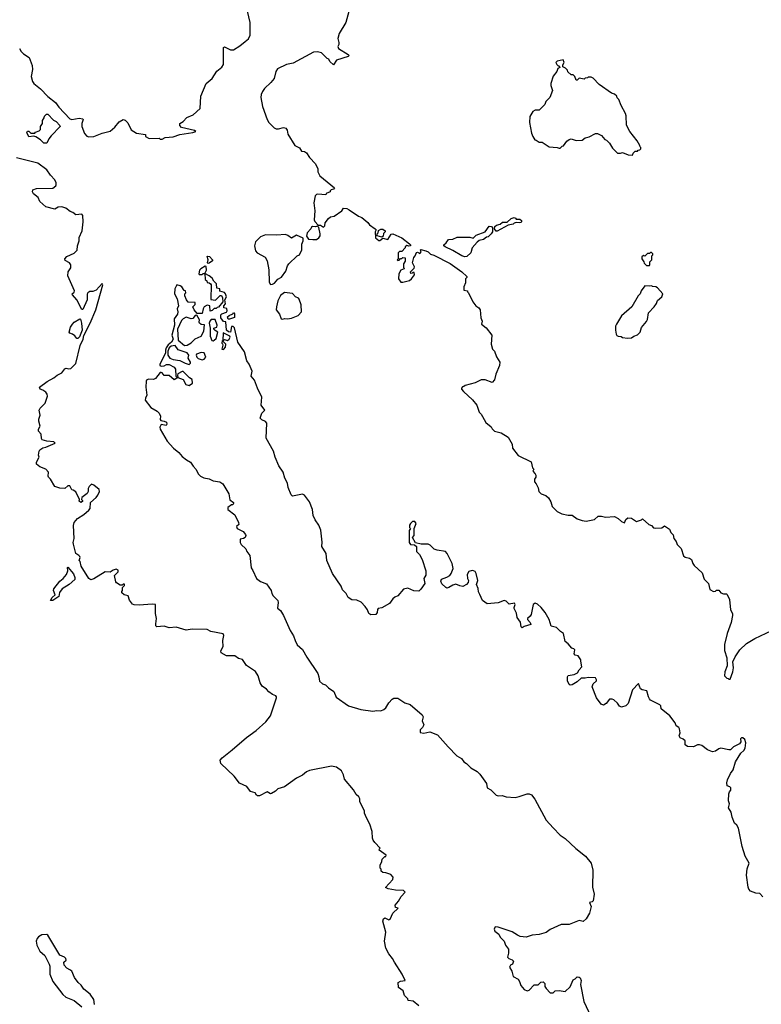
# Model space of a CAD drawing. Extents: x 2239831 to 2395310, y 665973 to 772585.
# Tile 50 of 144: x 2297394 to 2304790, y 725426 to 735252. Entities that reach past the tile are written whole.
import ezdxf

# ---------------------------------------------------------------- set-up
doc = ezdxf.new("R2010")
doc.units = 0

msp = doc.modelspace()

# ---------------------------------------------------------------- linework, layer by layer
at = {"layer": '0CON20XD'}
for points in [[(2300707.5, 735445), (2300647.5, 735225), (2300578.8, 735115), (2300566.2, 735065), (2300576.4, 735023.6), (2300576.7, 735005), (2300567.5, 734985), (2300572.5, 734965), (2300670, 734905), (2300680, 734895), (2300670, 734885), (2300555, 734847.5), (2300525, 734800), (2300487.5, 734835), (2300476.4, 734856.4), (2300460, 734865), (2300405, 734920), (2300365, 734930), (2300325, 734926.2), (2300123, 734817), (2300055, 734805.6), (2299965, 734760), (2299950, 734735), (2299933.6, 734666.4), (2299897.5, 734625), (2299836.7, 734565), (2299816.2, 734535), (2299803.8, 734505), (2299800, 734475), (2299816.2, 734385), (2299862.5, 734255), (2299878.8, 734225), (2299933.6, 734173.6), (2299953, 734163), (2299975, 734162.5), (2300025, 734177.5), (2300049.3, 734169.3), (2300060.5, 734150.5), (2300069.3, 734109.3), (2300138.8, 733995), (2300185, 733973.3), (2300205, 733940), (2300235, 733937.5), (2300255, 733922.5), (2300285, 733877.5), (2300343.3, 733815), (2300366.7, 733765), (2300367.5, 733735), (2300388, 733695), (2300532.5, 733575), (2300525, 733560), (2300500, 733555), (2300490, 733545), (2300490, 733535), (2300451.7, 733518.3), (2300447, 733503), (2300368.8, 733511.2), (2300353, 733507), (2300341.2, 733495), (2300326.7, 733425), (2300336.2, 733345), (2300330, 733255), (2300336.4, 733236.4), (2300371.7, 733201.7), (2300395, 733202.5), (2300425, 733182.5), (2300436.4, 733193.6), (2300440, 733225), (2300475, 733267.5), (2300495, 733283.3), (2300529.3, 733290.7), (2300606.4, 733343.6), (2300625, 733372.5), (2300655, 733367.1), (2300681.2, 733355), (2300771.7, 733291.7), (2300805, 733276.7), (2300865, 733227.5), (2300883.6, 733203.6), (2300940, 733165), (2300950, 733155), (2300940, 733135), (2300942.5, 733075), (2300975, 733050), (2300985, 733050), (2301015, 733070), (2301065, 733060), (2301100, 733110), (2301115, 733113.8), (2301205.7, 733075.7), (2301280, 733015), (2301290, 733005), (2301290, 732995), (2301275, 732992.5), (2301255, 733000), (2301240, 732985), (2301240, 732975), (2301205, 732940), (2301183, 732937), (2301170, 732925), (2301170, 732865), (2301160, 732855), (2301165, 732850), (2301178.3, 732851.7), (2301191.7, 732868.3), (2301205, 732870), (2301215, 732880), (2301240, 732875), (2301237, 732843), (2301222.5, 732815), (2301222.5, 732782.5), (2301230, 732765), (2301195, 732752.5), (2301174.1, 732714.1), (2301172, 732665), (2301195, 732633.3), (2301215, 732631.2), (2301280.7, 732649.3), (2301302.5, 732665), (2301330, 732705), (2301328.3, 732728.3), (2301315, 732730), (2301308.3, 732721.7), (2301295, 732720), (2301290, 732735), (2301327, 732773), (2301330, 732785), (2301310, 732825), (2301325, 732880), (2301337.5, 732895), (2301350.7, 732929.3), (2301361.7, 732931.7), (2301385, 732920), (2301397.5, 732935), (2301390, 732955), (2301395, 732960), (2301445.9, 732945.9), (2301467.5, 732935), (2301491.7, 732911.7), (2301522.7, 732902.7), (2301687.8, 732817.8), (2301805, 732736.2), (2301855, 732690), (2301855, 732680), (2301840, 732665), (2301840, 732625), (2301823.3, 732585), (2301822.5, 732552.5), (2301860, 732545), (2301860, 732535), (2301870, 732525), (2301912.5, 732435), (2301942.5, 732395), (2301972.5, 732375), (2301986.1, 732356.1), (2301992.5, 732275), (2302007.5, 732245), (2302000, 732215), (2302045.9, 732175.9), (2302103.3, 732105), (2302097.5, 732015), (2302110, 731965), (2302130, 731945), (2302148.3, 731888.3), (2302182.5, 731835), (2302179.3, 731800.7), (2302144.2, 731715.8), (2302130.7, 731659.3), (2302105, 731630), (2302035, 731657.5), (2301995, 731656.7), (2301935, 731627.5), (2301838.3, 731601.7), (2301825, 731590), (2301811.7, 731588.3), (2301800, 731575), (2301800, 731565), (2301820.7, 731540.7), (2301909.3, 731459.3), (2301953.6, 731403.6), (2301977.5, 731335), (2301997.5, 731315), (2302010.7, 731290.7), (2302043.6, 731233.6), (2302095, 731190), (2302105, 731170), (2302130, 731145), (2302195, 731127.5), (2302266.4, 731086.4), (2302306.4, 731016.4), (2302310, 730975), (2302365, 730902.5), (2302495, 730840), (2302508.3, 730778.3), (2302520, 730765), (2302512.5, 730745), (2302535, 730720), (2302540, 730705), (2302540, 730685), (2302527.5, 730665), (2302528.3, 730638.3), (2302545, 730620), (2302565, 730580), (2302573, 730543), (2302595, 730520), (2302640, 730505), (2302669.3, 730479.3), (2302691.7, 730441.7), (2302703, 730393), (2302755, 730342.5), (2302801.7, 730321.7), (2302865, 730308), (2302905, 730306.7), (2302955, 730270), (2303003, 730253), (2303045, 730247.5), (2303125, 730262.5), (2303163.8, 730296.2), (2303195, 730298), (2303235, 730286.7), (2303325, 730292.5), (2303363, 730273), (2303395, 730243.3), (2303425, 730230), (2303437.5, 730265), (2303460.7, 730279.3), (2303495, 730276.7), (2303545, 730242.5), (2303595, 730260), (2303605, 730270), (2303670, 730215), (2303693.6, 730203.6), (2303715, 730182.5), (2303731.7, 730178.3), (2303799.3, 730180.7), (2303825, 730200), (2303875, 730167.5), (2303887.5, 730135), (2303911.7, 730111.7), (2303917.5, 730075), (2303942.5, 730045), (2303950, 730015), (2303990, 729975), (2304015, 729902.5), (2304029.3, 729889.3), (2304075, 729876.7), (2304093.9, 729863.9), (2304108, 729825), (2304122, 729805), (2304201.7, 729731.7), (2304219.1, 729669.1), (2304263.8, 729625), (2304276.7, 729565), (2304315, 729546.7), (2304335, 729547.5), (2304345, 729557.5), (2304365, 729560), (2304385, 729532.5), (2304411.7, 729521.7), (2304441.7, 729521.7), (2304450, 729515), (2304472, 729465), (2304483.6, 729363.6), (2304502.5, 729325), (2304503.3, 729305), (2304488.8, 729235), (2304448.8, 729125), (2304423.3, 729015), (2304423, 728957), (2304447.5, 728885), (2304450, 728805), (2304427.5, 728745), (2304422.5, 728705), (2304445, 728680), (2304458.3, 728678.3), (2304465, 728670), (2304478.3, 728671.7), (2304506.2, 728745), (2304512.5, 728785), (2304507.5, 728845), (2304528, 728892)], [(2297392, 734965), (2297407.1, 734935), (2297430.4, 734910.4), (2297490, 734875), (2297518.8, 734795), (2297521.2, 734755), (2297508.8, 734685), (2297521.2, 734635), (2297536.2, 734615), (2297602.7, 734562.7), (2297675, 734484), (2297750, 734425), (2297785, 734379.2), (2297895, 734262.9), (2297915, 734254.4), (2297988.1, 734268.1), (2298023.3, 734263.3), (2298026.7, 734255), (2298013.9, 734216.1), (2298013.8, 734185), (2298040, 734115), (2298065, 734088.8), (2298085, 734083.3), (2298135, 734086), (2298215, 734118.8), (2298295, 734140), (2298341.7, 734178.3), (2298385, 734232.5), (2298426.4, 734256.4), (2298445, 734250), (2298471.7, 734221.7), (2298505, 734153.3), (2298560.6, 734120.6), (2298650, 734105), (2298650, 734085), (2298685, 734067.5), (2298785, 734070), (2298795, 734060), (2298815, 734060), (2298845, 734077.5), (2298925, 734082.5), (2298990, 734105), (2299120, 734125), (2299150, 734135), (2299136.8, 734146.8), (2299007.5, 734175), (2298990, 734195), (2298992.5, 734215), (2299025, 734237.5), (2299060, 734275), (2299125, 734302.5), (2299192.5, 734365), (2299200.9, 734489.1), (2299253.8, 734615), (2299313.8, 734665), (2299361.2, 734738.8), (2299411.2, 734778.8), (2299426, 734805), (2299427.5, 734975), (2299435, 734980), (2299495, 734950), (2299525, 734952), (2299589.1, 734990.9), (2299642.5, 735035), (2299675, 735060), (2299693.6, 735096.4), (2299691.2, 735225), (2299665, 735337.5)], [(2303505, 733900), (2303511.7, 733918.3), (2303531.7, 733938.3), (2303555, 733940), (2303561.7, 733948.3), (2303578.3, 733951.7), (2303588.3, 733961.7), (2303590, 733975), (2303581.7, 733981.7), (2303580, 733995), (2303553, 734043), (2303477.5, 734135), (2303445, 734200), (2303443, 734293), (2303436.7, 734315), (2303393.3, 734395), (2303370, 734455), (2303351.7, 734471.7), (2303348.3, 734488.3), (2303325, 734510), (2303295, 734520), (2303173.6, 734603.6), (2303115, 734670), (2303095, 734680), (2303065, 734680), (2303058.3, 734671.7), (2303035, 734670), (2303025, 734660), (2302975, 734670), (2302955, 734650), (2302945, 734650), (2302930, 734685), (2302915, 734700), (2302895, 734700), (2302861.7, 734731.7), (2302858.3, 734748.3), (2302838.3, 734768.3), (2302811.7, 734781.7), (2302811.7, 734801.7), (2302822.5, 734825), (2302815, 734850), (2302755, 734837.5), (2302742.5, 734825), (2302750, 734805), (2302765, 734790), (2302775, 734790), (2302780, 734775), (2302760, 734765), (2302750, 734735), (2302713, 734687), (2302692.5, 734615), (2302692.5, 734595), (2302707.5, 734545), (2302680, 734475), (2302642.5, 734435), (2302630, 734405), (2302575, 734350), (2302535, 734347.5), (2302510, 734335), (2302483, 734287), (2302480, 734225), (2302498.3, 734118.3), (2302510, 734085), (2302531.7, 734051.7), (2302545, 734050), (2302575, 734030), (2302605, 734030), (2302675, 733982.5), (2302755, 733977.5), (2302775, 733970), (2302785, 733970), (2302805, 733990), (2302816.4, 733993.6), (2302850.7, 734039.3), (2302873, 734057), (2302895, 734062.5), (2302945, 734047.5), (2303005, 734050), (2303035, 734072.5), (2303075, 734082.5), (2303135, 734117.5), (2303155, 734117.5), (2303196.4, 734096.4), (2303230, 734055), (2303245, 734050), (2303275, 734020), (2303305, 733970), (2303355, 733920), (2303385, 733920), (2303405, 733927.5), (2303463, 733903), (2303505, 733900)], [(2297665, 734020), (2297635, 734020), (2297602.9, 734052.9), (2297554.1, 734084.1), (2297535, 734090), (2297485, 734084.4), (2297463.9, 734126.1), (2297471.7, 734138.3), (2297485, 734140), (2297505, 734120), (2297545, 734120), (2297551.7, 734128.3), (2297588.3, 734141.7), (2297600, 734155), (2297600, 734185), (2297620, 734215), (2297620, 734245), (2297638.3, 734271.7), (2297641.7, 734288.3), (2297661.7, 734308.3), (2297675, 734310), (2297730, 734250), (2297756.2, 734235), (2297795, 734197.5), (2297796.1, 734186.1), (2297707, 734093), (2297685.5, 734064.5), (2297665, 734020)], [(2297665, 731045.8), (2297618.3, 731058.3), (2297611.7, 731071.7), (2297607.5, 731115), (2297582.5, 731145), (2297582.5, 731165), (2297596.7, 731195), (2297583.3, 731245), (2297583.3, 731265), (2297596.7, 731305), (2297587.5, 731355), (2297596.7, 731375), (2297646.7, 731425), (2297670, 731495), (2297666.7, 731515), (2297653.8, 731535), (2297626.2, 731555), (2297596.7, 731565), (2297591.2, 731585), (2297669.5, 731640.5), (2297735, 731677.5), (2297767.5, 731705), (2297813.6, 731726.4), (2297845, 731767.5), (2297857, 731773), (2297885, 731768), (2297905, 731772), (2297955, 731821.2), (2297998.3, 732001.7), (2298026.7, 732065), (2298035, 732100), (2298097.5, 732225), (2298153.3, 732355), (2298222.5, 732605), (2298215, 732620), (2298157.9, 732552.1), (2298125, 732540.8), (2298095, 732540), (2298072.5, 732525), (2298066.4, 732513.6), (2298066.2, 732455), (2298025, 732360), (2298015, 732360), (2297962.5, 732455), (2297920, 732505), (2297917.5, 732515), (2297936.4, 732533.6), (2297940, 732545), (2297873.3, 732695), (2297876.7, 732735), (2297903.3, 732775), (2297903.3, 732805), (2297890, 732825), (2297847.9, 732847.9), (2297842.9, 732865), (2297865, 732887.1), (2297938.8, 732921.2), (2297967.7, 732952.3), (2297971.2, 732995), (2297986.2, 733045), (2297986.7, 733076.7), (2298015.8, 733145), (2298027.5, 733235), (2298025, 733297.5), (2298015, 733311.2), (2297954.3, 733304.3), (2297925, 733328.8), (2297896.4, 733336.4), (2297855, 733372.5), (2297814.2, 733384.2), (2297778.7, 733381.3), (2297745, 733360.8), (2297655, 733384), (2297595, 733438), (2297578.3, 733478.3), (2297532, 733515), (2297523.3, 733535), (2297526.7, 733553.3), (2297562.7, 733567.3), (2297725, 733570), (2297753.8, 733595), (2297757.5, 733605), (2297758.1, 733625), (2297743.1, 733655), (2297700.7, 733700.7), (2297665.5, 733755), (2297575, 733820), (2297361.2, 733875)], [(2302155, 733140), (2302145, 733140), (2302130, 733165), (2302131.7, 733188.3), (2302148.3, 733201.7), (2302185, 733210), (2302208.3, 733231.7), (2302255, 733232.5), (2302295, 733267.5), (2302325, 733277.5), (2302340, 733270), (2302345, 733260), (2302381.7, 733261.7), (2302397, 733247), (2302400, 733235), (2302391.7, 733228.3), (2302375, 733223.3), (2302345, 733227.5), (2302325, 733222.5), (2302315, 733212.5), (2302265, 733202.5), (2302155, 733140)], [(2300317, 733057), (2300355, 733060), (2300377.5, 733075), (2300390, 733095), (2300391.2, 733115), (2300377, 733177), (2300365, 733190), (2300345, 733183.3), (2300315, 733187.5), (2300305, 733182.5), (2300297.5, 733165), (2300262.5, 733125), (2300253, 733093), (2300275, 733063.3), (2300317, 733057)], [(2301005, 733080), (2300960, 733095), (2300960, 733115), (2300970, 733125), (2300971.7, 733148.3), (2300995, 733162.5), (2301015, 733162.5), (2301040, 733145), (2301040, 733135), (2301023, 733117), (2301018.3, 733091.7), (2301005, 733080)], [(2301835, 732885.7), (2301805, 732895.7), (2301715, 732950), (2301636.7, 732985), (2301622.5, 732995), (2301622.5, 733005), (2301647.5, 733025), (2301671.7, 733058.3), (2301715, 733063.3), (2301758.3, 733081.7), (2301885, 733082.5), (2301917, 733073), (2301945, 733102.5), (2302036.2, 733133.8), (2302075, 733190), (2302098.3, 733188.3), (2302110, 733175), (2302110, 733135), (2302096.7, 733115), (2302065, 733083.3), (2302048.3, 733081.7), (2302020.7, 733059.3), (2301975, 733047.5), (2301955, 733032.5), (2301906.7, 732975), (2301892.5, 732925), (2301855, 732888.8), (2301835, 732885.7)], [(2299895, 732610), (2299915, 732612.5), (2299936.4, 732623.6), (2299967, 732663), (2300005, 732682.5), (2300047, 732743), (2300064, 732795), (2300078.8, 732815), (2300160, 732895), (2300183.3, 732906.7), (2300208.8, 732955), (2300207, 733013), (2300222.5, 733045), (2300220, 733070), (2300155, 733100), (2300105, 733071.2), (2300068.3, 733098.3), (2300045, 733106.7), (2299955, 733100), (2299845, 733103.3), (2299795, 733083.3), (2299746.7, 733035), (2299736.2, 732995), (2299746.7, 732945), (2299764, 732924), (2299841.7, 732881.7), (2299861.2, 732845), (2299878.8, 732755), (2299883.6, 732633.6), (2299895, 732610)], [(2303675, 732800), (2303680, 732805), (2303680, 732835), (2303700, 732855), (2303700, 732895), (2303710, 732905), (2303710, 732915), (2303695, 732930), (2303685, 732930), (2303675, 732920), (2303655, 732920), (2303628.3, 732891.7), (2303615, 732900), (2303600, 732885), (2303600, 732865), (2303620, 732835), (2303621.7, 732821.7), (2303645, 732800), (2303675, 732800)], [(2299275, 732817.5), (2299267.5, 732825), (2299273.3, 732855), (2299262.5, 732887.5), (2299268.3, 732891.7), (2299288.3, 732888.3), (2299317.5, 732855), (2299317.5, 732845), (2299285, 732823.3), (2299275, 732817.5)], [(2300396.2, 730156.2), (2300377.4, 730207.4), (2300341.4, 730261.4), (2300321.1, 730305), (2300312.9, 730365), (2300285, 730440.8), (2300235, 730508), (2300215, 730517.1), (2300115, 730496.7), (2300100.5, 730510.5), (2300072.8, 730582.8), (2300065.3, 730625), (2300039.3, 730675), (2300020.6, 730735), (2299980.1, 730800.1), (2299943.1, 730885), (2299925.4, 730945), (2299852.2, 731075), (2299859.1, 731225), (2299845, 731242.9), (2299807.6, 731257.6), (2299793.9, 731276.1), (2299807.5, 731325), (2299837.5, 731355), (2299803.6, 731403.6), (2299808.5, 731485), (2299766.1, 731576.1), (2299735, 731656), (2299703.8, 731695), (2299712, 731745), (2299681.9, 731815), (2299659.1, 731849.1), (2299635, 731938), (2299570, 732035), (2299535, 732177.5), (2299521.7, 732191.7), (2299505, 732190), (2299497.5, 732135), (2299475, 732137.5), (2299457.5, 732155), (2299448.3, 732238.3), (2299425, 732240), (2299400, 732275), (2299400, 732305), (2299410, 732315), (2299455, 732332.5), (2299462.5, 732345), (2299458.3, 732368.3), (2299430, 732375), (2299430, 732395), (2299447.5, 732415), (2299440, 732455), (2299456.7, 732485), (2299447, 732517), (2299435, 732530), (2299391.7, 732541.7), (2299390, 732565), (2299361.7, 732571.7), (2299357.5, 732615), (2299331.7, 732641.7), (2299315, 732672.5), (2299285, 732696.7), (2299240, 732720), (2299256.1, 732753.9), (2299255, 732790), (2299245, 732792.5), (2299200, 732765), (2299188.3, 732751.7), (2299180, 732715), (2299185, 732710), (2299215, 732710), (2299225, 732720), (2299240, 732720), (2299245, 732660), (2299260, 732645), (2299265, 732630), (2299285, 732627.5), (2299297, 732617), (2299302.5, 732605), (2299300, 732460), (2299347, 732453), (2299395, 732500), (2299408.3, 732498.3), (2299417.5, 732475), (2299420, 732435), (2299378.3, 732381.7), (2299365, 732380), (2299355, 732370), (2299335, 732370), (2299315, 732350), (2299295, 732342.5), (2299290, 732395), (2299265, 732402.5), (2299232.5, 732385), (2299222.5, 732365), (2299215, 732320), (2299165, 732320), (2299132.5, 732355), (2299120, 732385), (2299145, 732410), (2299145, 732430), (2299075, 732432.5), (2299057.5, 732455), (2299040, 732495), (2299040, 732515), (2299050, 732525), (2299047.5, 732545), (2299035, 732550), (2299012.5, 732585), (2298995.9, 732595.9), (2298960, 732605), (2298941.2, 732565), (2298937.5, 732515), (2298963.3, 732465), (2298977.5, 732395), (2298964.2, 732365.8), (2298970, 732335), (2298966.4, 732313.6), (2298934.1, 732265.9), (2298936.7, 732205), (2298910, 732105), (2298923.3, 732065), (2298906.9, 732033.1), (2298875, 732006.7), (2298855, 731977.5), (2298847.5, 731955), (2298847, 731923), (2298791.2, 731815), (2298792, 731802), (2298803.6, 731793.6), (2298835, 731797.5), (2298858.3, 731811.7), (2298885, 731812.5), (2298935, 731783.3), (2298947.5, 731765), (2298950, 731695), (2298958.3, 731688.3), (2298960, 731675), (2298935, 731657.5), (2298885, 731700), (2298835, 731700), (2298816.4, 731726.4), (2298805, 731732.5), (2298795, 731730), (2298750, 731670), (2298728.3, 731661.7), (2298680, 731665), (2298660, 731655), (2298653.8, 731645), (2298652.5, 731585), (2298662.5, 731505), (2298647.5, 731475), (2298646.7, 731455), (2298702.3, 731382.3), (2298766.1, 731346.1), (2298786.1, 731326.1), (2298796.7, 731295), (2298793.6, 731263.6), (2298800.7, 731250.7), (2298836.4, 731246.4), (2298857.5, 731235), (2298862.5, 731215), (2298855, 731202.5), (2298805, 731212.5), (2298792, 731185), (2298796.2, 731165), (2298864.5, 731045), (2298926.4, 730976.4), (2298982.7, 730932.7), (2299015, 730894.2), (2299058.3, 730858.3), (2299098, 730835), (2299122.5, 730795), (2299154.5, 730764.5), (2299175, 730721.2), (2299196.5, 730696.5), (2299230, 730680), (2299285, 730670), (2299325, 730650), (2299389, 730639), (2299421.4, 730621.4), (2299478.7, 730518.7), (2299491.4, 730461.4), (2299527.5, 730435), (2299527.5, 730422.5), (2299518.3, 730411.7), (2299505, 730410), (2299470, 730385), (2299470, 730365), (2299539.3, 730309.3), (2299577.5, 730235), (2299580, 730215), (2299557.5, 730195), (2299562.5, 730175), (2299623.6, 730143.6), (2299646.7, 730115), (2299650, 730105), (2299642.5, 730085), (2299625, 730073.3), (2299593.3, 730066.7), (2299591.2, 730035), (2299603.8, 730015), (2299650.5, 729970.5), (2299659.2, 729945), (2299687.8, 729905), (2299701.4, 729781.4), (2299720, 729755), (2299756.7, 729675), (2299795, 729643.8), (2299855, 729622.5), (2299903.3, 729555), (2299908.8, 729525), (2299921.7, 729501.7), (2299967.5, 729455), (2299973.3, 729435), (2299965, 729380), (2299996.4, 729356.4), (2300026.1, 729306.1), (2300091.8, 729155), (2300125, 729101.9), (2300140.2, 729055), (2300162.9, 729012.9), (2300215.2, 728965.2), (2300259.1, 728889.1), (2300365.8, 728725.8), (2300377.9, 728695), (2300385, 728650), (2300414, 728625), (2300445.5, 728615), (2300475, 728583.1), (2300526.9, 728546.9), (2300550.5, 728490.5), (2300673.1, 728405), (2300795, 728367.3), (2300915, 728350.8), (2300955, 728358.5), (2300995, 728355.2), (2301025, 728368), (2301044.3, 728385), (2301074.4, 728435.6), (2301108.3, 728471.7), (2301125, 728480), (2301165, 728480.7), (2301236.4, 728435), (2301286.9, 728416.9), (2301406.4, 728315), (2301417.1, 728295), (2301408.9, 728255), (2301425.6, 728215), (2301411.7, 728188.3), (2301388.6, 728165), (2301388.8, 728138.8), (2301425, 728132.5), (2301485, 728143.8), (2301560, 728115), (2301666.2, 727995), (2301755, 727906.7), (2301799.3, 727879.3), (2301824.2, 727844.2), (2301848.8, 727828.8), (2301894.4, 727784.4), (2301955, 727748.8), (2301984.2, 727724.2), (2302048.3, 727628.3), (2302057.5, 727585), (2302092.5, 727565), (2302145, 727513.3), (2302165, 727506.7), (2302205, 727508.6), (2302245, 727496.5), (2302335, 727491.2), (2302375, 727498.6), (2302455, 727527.1), (2302475, 727527.5), (2302500, 727515), (2302532.1, 727472.1), (2302645, 727263.3), (2302715, 727186.2), (2302782.8, 727112.8), (2302835, 727079.7), (2302939.6, 726979.6), (2303037.9, 726905), (2303093.3, 726835), (2303110, 726765), (2303106, 726596), (2303124.3, 726525), (2303112.7, 726457.3), (2303105, 726448.9), (2303077.5, 726442.5), (2303092.7, 726402.7), (2303077.5, 726335), (2303045, 726280), (2303015, 726253.8), (2302975, 726263.3), (2302875, 726223.3), (2302795, 726222.5), (2302685, 726172.5), (2302645, 726142.5), (2302576.4, 726123.6), (2302505, 726117.5), (2302445, 726097.5), (2302385, 726102.5), (2302360, 726115), (2302305, 726150), (2302165, 726196.2), (2302135, 726197.5), (2302126.2, 726175), (2302133.8, 726155), (2302172.5, 726125), (2302187.5, 726095), (2302226.7, 726055), (2302237.5, 726015), (2302267.5, 725975), (2302270, 725935), (2302260, 725895), (2302271.7, 725881.7), (2302305, 725870), (2302320, 725855), (2302310, 725825), (2302290, 725815), (2302280, 725795), (2302302.5, 725755), (2302313.9, 725703.9), (2302365, 725677.5), (2302380, 725655), (2302392.5, 725615), (2302426.7, 725575), (2302455, 725561.2), (2302474, 725566), (2302525, 725620), (2302565, 725620), (2302593, 725647), (2302615, 725650), (2302630, 725635), (2302630, 725605), (2302643, 725583), (2302685, 725540), (2302715, 725540), (2302735, 725560), (2302775, 725562.5), (2302835, 725552.5), (2302885, 725600), (2302915, 725670), (2302935, 725680), (2302955, 725700), (2302975, 725697.5), (2302985, 725690), (2302993.3, 725665), (2302986.2, 725625), (2303018.8, 725455), (2303088.8, 725305)], [(2303455, 732073.3), (2303495, 732077.5), (2303520, 732095), (2303555, 732107.5), (2303582.5, 732135), (2303595, 732180), (2303645, 732240), (2303655, 732260), (2303663.9, 732326.1), (2303723, 732387), (2303745, 732420), (2303755, 732450), (2303797.5, 732485), (2303807, 732517), (2303755, 732577.5), (2303737, 732587), (2303705, 732590), (2303697.5, 732597.5), (2303675, 732592.5), (2303630, 732595), (2303592.5, 732545), (2303582.5, 732515), (2303562.5, 732495), (2303500, 732385), (2303397.5, 732295), (2303347.5, 732215), (2303337.5, 732195), (2303337.5, 732155), (2303342.5, 732115), (2303350.7, 732100.7), (2303363.6, 732093.6), (2303391.7, 732091.7), (2303405, 732080), (2303455, 732073.3)], [(2300015, 732262.5), (2300039.3, 732270.7), (2300065, 732268), (2300105.8, 732274.2), (2300169.7, 732300.3), (2300203.9, 732336.1), (2300201.2, 732405), (2300181.7, 732461.7), (2300173.8, 732473.8), (2300145, 732486.7), (2300115, 732520), (2300035, 732530), (2299995, 732500), (2299970, 732445), (2299953.6, 732386.4), (2299953.3, 732355), (2299985, 732312.5), (2300002.5, 732265), (2300015, 732262.5)], [(2297975, 732070), (2297965, 732070), (2297945, 732097.5), (2297920, 732115), (2297893.9, 732123.9), (2297886.7, 732135), (2297901.2, 732185), (2297921.2, 732215), (2297938.8, 732235), (2297995, 732267.5), (2298001.7, 732261.7), (2298011.2, 732225), (2298016, 732155), (2297991.7, 732088.3), (2297975, 732070)], [(2299039.3, 731999.3), (2299065, 732003.8), (2299103, 732027), (2299145, 732068), (2299203.3, 732095), (2299231.2, 732145), (2299237.5, 732207.5), (2299205, 732210), (2299187.5, 732225), (2299182.5, 732235), (2299187, 732257), (2299161.7, 732301.7), (2299145, 732300), (2299120, 732270), (2299105, 732266.2), (2299055, 732283.3), (2299023.9, 732266.1), (2299008.8, 732251.2), (2298966.7, 732165), (2298973.9, 732053.9), (2299039.3, 731999.3)], [(2299325, 732047.5), (2299335, 732052.5), (2299355, 732070), (2299370, 732135), (2299345, 732150), (2299330, 732165), (2299330, 732175), (2299360, 732185), (2299362.5, 732205), (2299345, 732260), (2299305, 732260), (2299290, 732245), (2299282.5, 732225), (2299293.3, 732175), (2299293.3, 732095), (2299310.7, 732050.7), (2299325, 732047.5)], [(2299471.7, 732261.7), (2299467.5, 732285), (2299481.7, 732298.3), (2299520, 732315), (2299525, 732330), (2299536.2, 732315), (2299535, 732280), (2299485, 732262.5), (2299471.7, 732261.7)], [(2299425, 731960), (2299447, 731983), (2299450, 732015), (2299415, 732050), (2299410, 732025), (2299418.3, 732018.3), (2299420, 732005), (2299410, 731965), (2299425, 731960)], [(2299465, 732050), (2299482.5, 732065), (2299492.5, 732085), (2299490, 732095), (2299421.7, 732128.3), (2299420, 732050), (2299435, 732060), (2299465, 732050)], [(2299085, 731812.5), (2299097, 731823), (2299096.7, 731835), (2299073.6, 731873.6), (2299081.2, 731905), (2299065.8, 731925.8), (2298975, 731956.7), (2298945, 732000), (2298905, 731993.3), (2298883.6, 731976.4), (2298872.5, 731945), (2298872.5, 731905), (2298892.5, 731875), (2298925, 731860), (2298991.7, 731851.7), (2299044.2, 731824.2), (2299085, 731812.5)], [(2299215, 731858.8), (2299235, 731863.8), (2299250, 731885), (2299235, 731926.7), (2299205, 731931.2), (2299157.5, 731915), (2299153.3, 731905), (2299160, 731885), (2299175, 731870), (2299215, 731858.8)], [(2299085, 731602.5), (2299117.5, 731625), (2299115, 731662.5), (2299087, 731677), (2299025, 731740), (2299015, 731742.5), (2298971.7, 731718.3), (2298967.5, 731705), (2298971.7, 731681.7), (2299025, 731662.5), (2299050.7, 731610.7), (2299085, 731602.5)], [(2301375, 725410), (2301317.5, 725457.5), (2301270, 725465), (2301265, 725480), (2301232.5, 725515), (2301219.3, 725559.3), (2301172.5, 725595), (2301170, 725645), (2301193, 725657), (2301237.5, 725662.5), (2301208, 725725), (2301130.6, 725845), (2301112.6, 725882.6), (2301075, 725928), (2301047.1, 725985), (2301032.2, 726055), (2301044.4, 726145), (2301015.8, 726255), (2301021.7, 726278.3), (2301035, 726288.8), (2301075, 726270), (2301088.8, 726275), (2301114.2, 726335.8), (2301170, 726385), (2301141.7, 726391.7), (2301140, 726415), (2301172.5, 726455), (2301197, 726503), (2301237.5, 726545), (2301221.7, 726561.7), (2301143.6, 726563.6), (2301068.3, 726578.3), (2301041.7, 726591.7), (2301115, 726670), (2301120, 726695), (2301095, 726720), (2301047, 726737), (2301015, 726740), (2301000, 726755), (2301000, 726775), (2300990, 726785), (2300987.5, 726815), (2301005, 726850), (2301010, 726875), (2301035, 726900), (2301045, 726900), (2301050, 726915), (2300980, 726965), (2300981.7, 726978.3), (2300990, 726985), (2300935, 727040), (2300920, 727065), (2300913.3, 727085), (2300909.3, 727149.3), (2300886.7, 727225), (2300851.7, 727288.3), (2300833.6, 727333.6), (2300832.5, 727355), (2300787.5, 727445), (2300786.4, 727476.4), (2300777.5, 727495), (2300750.7, 727520.7), (2300722.5, 727565), (2300633.9, 727673.9), (2300622.5, 727715), (2300602.5, 727755), (2300555, 727792.5), (2300505, 727802.5), (2300285, 727760), (2300254.2, 727745.8), (2300215, 727713.8), (2300155, 727683.8), (2300035, 727596.7), (2299967.5, 727575), (2299945, 727553.3), (2299905, 727530), (2299895, 727527.5), (2299862.3, 727547.7), (2299785, 727506.2), (2299766.4, 727506.4), (2299755, 727512.5), (2299742.5, 727535), (2299695, 727550), (2299658.3, 727598.3), (2299585, 727632), (2299534.1, 727704.1), (2299398.9, 727828.9), (2299395, 727862.5), (2299413.4, 727886.6), (2299514.5, 727965.5), (2299655, 728090), (2299753, 728157), (2299850, 728245), (2299894, 728305), (2299956.7, 728485), (2299956.7, 728495), (2299947.5, 728505), (2299915, 728518.8), (2299877.5, 728545), (2299855, 728570), (2299811.7, 728601.7), (2299792.7, 728632.7), (2299771.2, 728705), (2299745, 728747.5), (2299655, 728806.7), (2299615, 728867.5), (2299575, 728876.7), (2299540, 728905), (2299455, 728903.3), (2299403.3, 728933.3), (2299401.2, 728955), (2299423, 728997), (2299420, 729055), (2299430, 729105), (2299423.3, 729123.3), (2299300, 729145), (2299265, 729166.2), (2299115, 729170), (2299055, 729160), (2298955, 729188.8), (2298885, 729183.3), (2298835, 729200), (2298763, 729193), (2298753, 729203), (2298751.2, 729221.2), (2298760, 729275), (2298750, 729325), (2298750, 729415), (2298715, 729420), (2298585, 729407.5), (2298535, 729412.5), (2298520.7, 729420.7), (2298488.6, 729458.6), (2298475, 729502.5), (2298435, 729512.5), (2298413, 729533), (2298413, 729547), (2298420, 729555), (2298420, 729585), (2298440, 729605), (2298438.3, 729618.3), (2298425, 729620), (2298415, 729610), (2298395, 729610), (2298360.7, 729630.7), (2298353, 729643), (2298340, 729705), (2298377, 729743), (2298375, 729760), (2298355, 729767.5), (2298325, 729760), (2298295, 729740), (2298245, 729742.5), (2298135, 729672.5), (2298105, 729663.3), (2298085, 729673.8), (2298007, 729797), (2297996.2, 729846.2), (2297987.5, 729855), (2297996.7, 729885), (2297993.3, 729895), (2297985, 729906.2), (2297953.8, 729923.8), (2297931.7, 730018.3), (2297927.5, 730035), (2297938.8, 730075), (2297930, 730205), (2297936, 730234), (2297970, 730275), (2298035, 730314), (2298085, 730356.2), (2298095.6, 730375), (2298100, 730435), (2298157.7, 730482.3), (2298175, 730507.5), (2298190, 730545), (2298186.2, 730565), (2298135, 730607.5), (2298110, 730615), (2298087.5, 730595), (2298077.5, 730575), (2298076.4, 730543.6), (2298066.4, 730523.6), (2298012.5, 730485), (2298010, 730465), (2298020, 730455), (2298020, 730445), (2298005, 730432.5), (2297988.3, 730448.3), (2297990, 730465), (2297955, 730540), (2297928.3, 730558.3), (2297915, 730560), (2297895, 730600), (2297875, 730600), (2297845, 730572.5), (2297795, 730577.5), (2297743.6, 730593.6), (2297702.5, 730665), (2297682.5, 730685), (2297677.5, 730695), (2297680, 730735), (2297656.4, 730766.4), (2297595, 730790), (2297561.2, 730815), (2297562.3, 730837.7), (2297587.5, 730885), (2297582.5, 730905), (2297586.7, 730945), (2297595, 730960), (2297625, 730980.8), (2297655, 730986.2), (2297747.5, 731025), (2297735, 731038.8), (2297665, 731045.8)], [(2304805, 726498.8), (2304775, 726533.3), (2304735, 726533.8), (2304683.8, 726555), (2304666, 726575), (2304660, 726595), (2304642.9, 726715), (2304647.7, 726777.7), (2304670, 726835), (2304630, 726905), (2304597.7, 727002.3), (2304564.3, 727185), (2304546, 727215), (2304524, 727235), (2304500, 727295), (2304490, 727345), (2304463.8, 727385), (2304472.5, 727425), (2304463.3, 727455), (2304467.5, 727525), (2304473, 727547), (2304486.4, 727563.6), (2304487.5, 727585), (2304475, 727597.5), (2304450, 727605), (2304446.7, 727635), (2304453.8, 727665), (2304482.3, 727727.7), (2304510, 727765), (2304533.9, 727846.1), (2304585, 727932.5), (2304615, 727957.5), (2304627.7, 727982.3), (2304636.7, 728035), (2304625, 728070), (2304605, 728086.7), (2304592.5, 728085), (2304583.8, 728075), (2304587.5, 728045), (2304574.2, 728025.8), (2304513.8, 727995), (2304483.9, 727966.1), (2304465, 727963.8), (2304385, 727980.6), (2304365.6, 727974.4), (2304335, 727952), (2304305, 727944.2), (2304255, 727964), (2304198.3, 728008.3), (2304175, 728016.7), (2304155, 728016.7), (2304113.6, 727996.4), (2304055, 727997.5), (2304030, 728015), (2304030, 728055), (2304011.7, 728071.7), (2303980, 728085), (2303972.5, 728105), (2303980, 728135), (2303973.8, 728175), (2303967, 728187), (2303940, 728205), (2303930, 728235), (2303877.5, 728305), (2303792.5, 728375), (2303787.5, 728405), (2303777.5, 728415), (2303685, 728462.5), (2303673.6, 728473.6), (2303663.6, 728493.6), (2303650, 728555), (2303603, 728563), (2303585, 728572.5), (2303565, 728627.5), (2303506.4, 728563.6), (2303463, 728427), (2303440, 728405), (2303395, 728390), (2303375, 728400), (2303355, 728430), (2303320, 728465), (2303301.7, 728471.7), (2303275, 728470), (2303243, 728427), (2303215, 728412.5), (2303192.3, 728422.3), (2303146.7, 728485), (2303102.5, 728595), (2303112.5, 728625), (2303146.7, 728655), (2303147.5, 728665), (2303135, 728683.3), (2303065, 728687.5), (2303035, 728680), (2302995, 728680), (2302955, 728642.5), (2302905, 728613.3), (2302885, 728610), (2302875, 728616.7), (2302858.8, 728655), (2302857.5, 728695), (2302865, 728707.5), (2302925, 728716.7), (2302956.4, 728733.6), (2302972.5, 728765), (2303000, 728795), (2302991.7, 728851.7), (2302990, 728865), (2302963, 728903), (2302935, 728910), (2302923, 728923), (2302930, 728965), (2302920, 728975), (2302900.7, 728980.7), (2302865, 729022.5), (2302832.5, 729045), (2302816.1, 729126.1), (2302787.5, 729145), (2302747.5, 729185), (2302695, 729200), (2302676.2, 729265), (2302635.8, 729335), (2302596, 729386), (2302559.8, 729419.8), (2302535, 729429.2), (2302515, 729415.8), (2302494.3, 729315), (2302485, 729299.2), (2302456.9, 729275), (2302458.5, 729265), (2302484.5, 729235), (2302490.5, 729215), (2302424.4, 729195.6), (2302405, 729184.3), (2302395, 729193.3), (2302389.2, 729239.2), (2302356.9, 729285), (2302349.1, 729329.1), (2302325.6, 729375), (2302324.3, 729385.7), (2302337.1, 729415), (2302329.1, 729429.1), (2302275, 729420.6), (2302245, 729450), (2302225, 729455.5), (2302165, 729433.3), (2302055, 729424), (2302011.2, 729455), (2301982, 729515), (2301970.9, 729540.9), (2301968.1, 729575), (2301951.4, 729615), (2301963.1, 729655), (2301947.1, 729725), (2301935, 729744), (2301921.2, 729751.2), (2301905, 729753.8), (2301872.5, 729745), (2301857.5, 729715), (2301860, 729675), (2301870, 729655), (2301866, 729635), (2301850, 729615), (2301815, 729596.2), (2301785, 729601.2), (2301745, 729620), (2301715, 729610), (2301675, 729583.8), (2301655, 729580), (2301642.5, 729585), (2301605, 729622.5), (2301593, 729647), (2301600.7, 729669.3), (2301655, 729688), (2301683.9, 729706.1), (2301696.1, 729723.9), (2301716.7, 729775), (2301706.7, 729825), (2301657.5, 729925), (2301640, 729945), (2301557, 729957), (2301528.3, 729968.3), (2301486.4, 730006.4), (2301466.4, 730016.4), (2301397, 730017), (2301341.7, 730031.7), (2301310, 730085), (2301327, 730103), (2301327.5, 730175), (2301347.5, 730225), (2301335, 730242.5), (2301310, 730245), (2301290, 730225), (2301283, 730207), (2301282.5, 730185), (2301290, 730175), (2301277, 730153), (2301277.5, 730035), (2301290, 730015), (2301331.7, 730011.7), (2301350, 729995), (2301350, 729945), (2301380, 729915), (2301407.5, 729865), (2301443, 729753), (2301443, 729707), (2301423.8, 729675), (2301436.2, 729625), (2301395, 729570), (2301375, 729550), (2301325, 729552.5), (2301265, 729580), (2301221.7, 729568.3), (2301166.4, 729503.6), (2301135, 729490), (2301115, 729472.5), (2301083, 729427), (2301005, 729382.5), (2300970, 729375), (2300963, 729367), (2300960, 729335), (2300945, 729317.5), (2300895, 729311.2), (2300877.5, 729325), (2300863.6, 729363.6), (2300840, 729395), (2300798.3, 729438.3), (2300755, 729460), (2300705, 729463.8), (2300670, 729485), (2300648.8, 729525), (2300615, 729561.2), (2300598.6, 729598.6), (2300515, 729726), (2300458.6, 729855), (2300449.2, 729925), (2300407.1, 729995), (2300412.1, 730037.9), (2300396.2, 730156.2)], [(2297725, 729454.2), (2297700, 729455), (2297717.5, 729485), (2297747, 729513), (2297732, 729555), (2297735, 729572.5), (2297795, 729648.8), (2297828, 729675), (2297860, 729715), (2297873, 729753), (2297870, 729785), (2297875, 729790), (2297932, 729722), (2297943.3, 729686.7), (2297942.5, 729665), (2297886.2, 729615), (2297819.1, 729570.9), (2297790, 729535), (2297785.4, 729494.6), (2297725, 729454.2)], [(2304528, 728892), (2304575, 728963.3), (2304642.5, 729025), (2304725, 729076.7), (2304893.6, 729156.4)], [(2298140, 725425), (2298132.9, 725475), (2298097, 725527), (2298035, 725576.2), (2298006.8, 725616.8), (2297976.2, 725645), (2297942, 725695), (2297913.3, 725755), (2297895, 725771.2), (2297864, 725785), (2297836.2, 725815), (2297833.3, 725845), (2297856.2, 725865), (2297855, 725882.5), (2297842.5, 725895), (2297796, 725916), (2297675, 726117.5), (2297665, 726122.5), (2297615, 726118.8), (2297580.8, 726099.2), (2297567.3, 726082.7), (2297560, 726055), (2297564.2, 726015), (2297594, 725955), (2297643.2, 725913.2), (2297687.9, 725827.9), (2297694.3, 725805), (2297693.3, 725725), (2297725, 725653.3), (2297824, 725525), (2297855, 725497.5), (2297936.7, 725465), (2298015, 725401.2)]]:
    msp.add_lwpolyline(points, dxfattribs=at)

doc.saveas('drawing.dxf')
